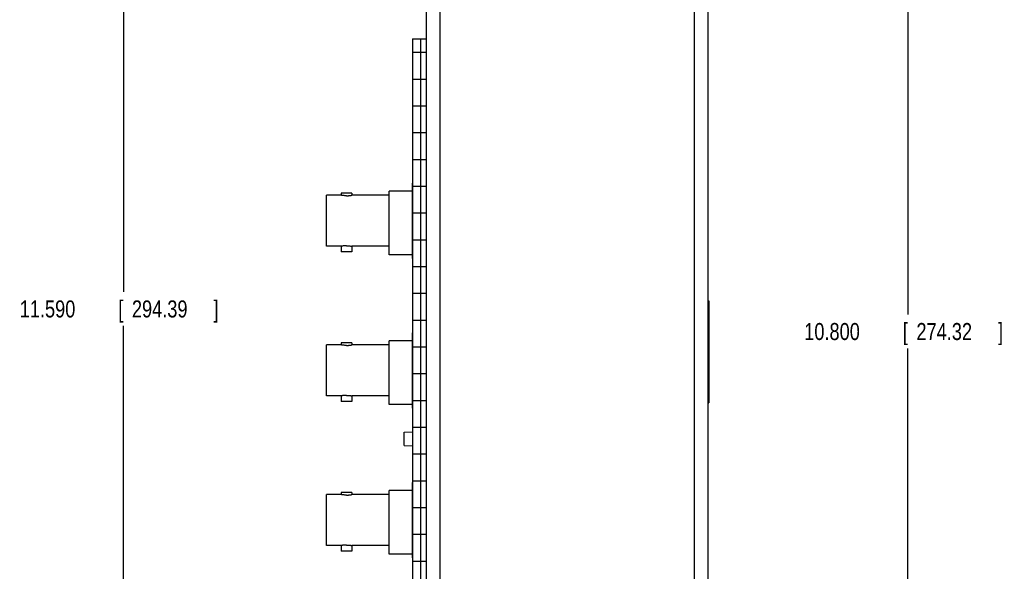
# Model space of a CAD drawing. Header units: inches. Extents: x 0 to 34, y 0 to 22.
# Tile 105 of 111: x 20.9 to 28.1, y 12.1 to 16.2. Entities that reach past the tile are written whole.
import ezdxf

# ---------------------------------------------------------------- set-up
doc = ezdxf.new("R2010")
doc.units = ezdxf.units.IN
doc.header["$LTSCALE"] = 1.87
doc.header["$MEASUREMENT"] = 0
doc.layers.get('0').update_dxf_attribs({"linetype": 'CONTINUOUS'})
doc.layers.add('DATUMCURVES', color=7, linetype='CONTINUOUS')
doc.layers.add('DIMENSIONS', color=7, linetype='CONTINUOUS')
doc.styles.get("Standard").update_dxf_attribs({"font": 'txt', "width": 0.8})
doc.dimstyles.new('DIMSTYLE_1', dxfattribs={"dimtxt": 0.125, "dimasz": 0.18, "dimexe": 0.18, "dimexo": 0.0625, "dimgap": 0.09, "dimtad": 0, "dimtih": 1, "dimtoh": 1, "dimdec": 3, "dimzin": 4, "dimdsep": 46, "dimtxsty": 'STANDARD', "dimblk": '_FILLED', "dimblk1": '_FILLED', "dimblk2": '_FILLED', "dimcen": 0.09, "dimadec": 0, "dimazin": 0, "dimtp": 0.001, "dimtm": 0.001, "dimtfac": 1, "dimtdec": 3, "dimtofl": 0, "dimtmove": 0, "dimatfit": 3, "dimldrblk": '_FILLED', "dimfxl": 1, "dimtolj": 1, "dimtzin": 4, "dimarcsym": 0})

# ---------------------------------------------------------------- blocks, each defined once
blk = doc.blocks.new('_FILLED')
at = {"color": 0, "linetype": 'BYBLOCK'}
blk.add_solid([(0, 0), (-1, 0.174), (-1, -0.174)], dxfattribs=at)
blk = doc.blocks.new('*D19')
at = {"layer": 'DIMENSIONS', "color": 2, "linetype": 'CONTINUOUS'}
for p, q in [((26.2019, 19.1435), (27.5605, 19.1435)), ((27.4355, 19.1435), (27.4355, 14.0172)), ((27.4355, 8.3436), (27.4355, 13.7672)), ((26.0081, 8.3436), (27.5605, 8.3436))]:
    blk.add_line(p, q, dxfattribs=at)
at = {"layer": 'DIMENSIONS', "color": 2, "linetype": 'CONTINUOUS', "xscale": 0.18, "yscale": 0.18, "zscale": 0.18}
for p, rotation in [((27.4355, 19.1435), 90), ((27.4355, 8.3436), 270)]:
    blk.add_blockref('_FILLED', p, dxfattribs=dict(at, rotation=rotation))
at = {"layer": 'DIMENSIONS', "color": 2, "linetype": 'CONTINUOUS', "width": 0.8}
for s, p in [('10.800', (26.673, 13.8297)), ('[', (27.398, 13.8297)), ('274.32', (27.498, 13.8297)), (']', (28.098, 13.8297))]:
    blk.add_text(s, height=0.125, dxfattribs=at).set_placement(p)
blk = doc.blocks.new('*D20')
at = {"layer": 'DIMENSIONS', "color": 2, "linetype": 'CONTINUOUS'}
for p, q in [((23.877, 19.5385), (21.5422, 19.5385)), ((21.6672, 19.5385), (21.6672, 14.1833)), ((21.6672, 7.9485), (21.6672, 13.9333)), ((23.877, 7.9485), (21.5422, 7.9485))]:
    blk.add_line(p, q, dxfattribs=at)
at = {"layer": 'DIMENSIONS', "color": 2, "linetype": 'CONTINUOUS', "xscale": 0.18, "yscale": 0.18, "zscale": 0.18}
for p, rotation in [((21.6672, 19.5385), 90), ((21.6672, 7.9485), 270)]:
    blk.add_blockref('_FILLED', p, dxfattribs=dict(at, rotation=rotation))
at = {"layer": 'DIMENSIONS', "color": 2, "linetype": 'CONTINUOUS', "width": 0.8}
for s, p in [('11.590', (20.9047, 13.9958)), ('[', (21.6297, 13.9958)), ('294.39', (21.7297, 13.9958)), (']', (22.3297, 13.9958))]:
    blk.add_text(s, height=0.125, dxfattribs=at).set_placement(p)

msp = doc.modelspace()

# ---------------------------------------------------------------- linework, layer by layer
at = {"color": 7, "linetype": 'CONTINUOUS'}
for p, q in [((23.8946, 8.9485), (23.8946, 18.5385)), ((23.8966, 8.9485), (23.8966, 18.5385)), ((23.9966, 8.9485), (23.9966, 18.5385)), ((25.8666, 8.9485), (25.8666, 18.5385)), ((25.9666, 8.9485), (25.9666, 18.5385)), ((23.7939, 16.0435), (23.7939, 10.0396)), ((23.7939, 16.0435), (23.8946, 16.0435)), ((23.853, 10.0396), (23.853, 16.0435)), ((23.7939, 15.9451), (23.8946, 15.9451)), ((23.7939, 15.7482), (23.8946, 15.7482)), ((23.7939, 15.5514), (23.8946, 15.5514)), ((23.7939, 15.3545), (23.8946, 15.3545)), ((23.7939, 15.1577), (23.8946, 15.1577)), ((23.6216, 14.4565), (23.6216, 14.9245)), ((23.7936, 14.9245), (23.6216, 14.9245)), ((23.7939, 14.9835), (23.7936, 14.983)), ((23.7936, 14.43), (23.7936, 14.983)), ((23.7939, 14.9608), (23.8946, 14.9608)), ((23.1616, 14.519), (23.1616, 14.894)), ((23.2691, 14.894), (23.1616, 14.894)), ((23.2691, 14.9098), (23.2691, 14.894)), ((23.3461, 14.9098), (23.2691, 14.9098)), ((23.3461, 14.9098), (23.3461, 14.894)), ((23.6216, 14.894), (23.3461, 14.894)), ((23.7939, 14.764), (23.8946, 14.764)), ((23.7939, 14.5671), (23.8946, 14.5671)), ((23.2691, 14.519), (23.1616, 14.519)), ((23.2691, 14.5191), (23.2691, 14.4773)), ((23.3461, 14.5191), (23.3461, 14.4773)), ((23.6216, 14.519), (23.3461, 14.519)), ((23.3461, 14.4773), (23.2691, 14.4773)), ((23.7936, 14.4565), (23.6216, 14.4565)), ((23.7939, 14.4295), (23.7936, 14.43)), ((23.7939, 14.3703), (23.8946, 14.3703)), ((23.7939, 14.1734), (23.8946, 14.1734)), ((25.9666, 14.1185), (25.9716, 14.1185)), ((25.9716, 14.1185), (25.9716, 13.3685)), ((23.7939, 13.9766), (23.8946, 13.9766)), ((23.7939, 13.8835), (23.7936, 13.883)), ((23.7936, 13.33), (23.7936, 13.883)), ((23.1616, 13.419), (23.1616, 13.794)), ((23.2691, 13.794), (23.1616, 13.794)), ((23.2691, 13.8098), (23.2691, 13.794)), ((23.3461, 13.8098), (23.2691, 13.8098)), ((23.3461, 13.8098), (23.3461, 13.794)), ((23.6216, 13.794), (23.3461, 13.794)), ((23.6216, 13.3565), (23.6216, 13.8245)), ((23.7936, 13.8245), (23.6216, 13.8245)), ((23.7939, 13.7797), (23.8946, 13.7797)), ((23.7939, 13.5829), (23.8946, 13.5829)), ((23.2691, 13.419), (23.1616, 13.419)), ((23.2691, 13.4191), (23.2691, 13.3773)), ((23.3461, 13.4191), (23.3461, 13.3773)), ((23.6216, 13.419), (23.3461, 13.419)), ((23.3461, 13.3773), (23.2691, 13.3773)), ((23.7936, 13.3565), (23.6216, 13.3565)), ((23.7939, 13.3295), (23.7936, 13.33)), ((23.7939, 13.386), (23.8946, 13.386)), ((25.9666, 13.3685), (25.9716, 13.3685)), ((23.7939, 13.1892), (23.8946, 13.1892)), ((23.7316, 13.1535), (23.7939, 13.155)), ((23.7316, 13.0535), (23.7316, 13.1535)), ((23.7316, 13.0535), (23.7939, 13.0521)), ((23.7939, 12.9923), (23.8946, 12.9923)), ((23.7939, 12.7835), (23.7936, 12.783)), ((23.7936, 12.23), (23.7936, 12.783)), ((23.7939, 12.7955), (23.8946, 12.7955)), ((23.1616, 12.319), (23.1616, 12.694)), ((23.2691, 12.694), (23.1616, 12.694)), ((23.2691, 12.7098), (23.2691, 12.694)), ((23.3461, 12.7098), (23.2691, 12.7098)), ((23.3461, 12.7098), (23.3461, 12.694)), ((23.6216, 12.694), (23.3461, 12.694)), ((23.6216, 12.2565), (23.6216, 12.7245)), ((23.7936, 12.7245), (23.6216, 12.7245)), ((23.7939, 12.5986), (23.8946, 12.5986)), ((23.7939, 12.4018), (23.8946, 12.4018)), ((23.2691, 12.319), (23.1616, 12.319)), ((23.2691, 12.3191), (23.2691, 12.2773)), ((23.3461, 12.3191), (23.3461, 12.2773)), ((23.6216, 12.319), (23.3461, 12.319)), ((23.3461, 12.2773), (23.2691, 12.2773)), ((23.7936, 12.2565), (23.6216, 12.2565)), ((23.7939, 12.2295), (23.7936, 12.23)), ((23.7939, 12.2049), (23.8946, 12.2049))]:
    msp.add_line(p, q, dxfattribs=at)
for points, knots in [([(23.3076, 14.89), (23.3046, 14.89), (23.2986, 14.8902), (23.2901, 14.8908), (23.2827, 14.8917), (23.2762, 14.8927), (23.273, 14.8932), (23.2694, 14.894), (23.2694, 14.894)], [0, 0, 0, 0, 0.237549, 0.464616, 0.664888, 0.827622, 0.941018, 1, 1, 1, 1]), ([(23.3076, 14.89), (23.3107, 14.89), (23.3166, 14.8902), (23.3252, 14.8908), (23.3325, 14.8917), (23.339, 14.8927), (23.3423, 14.8932), (23.3458, 14.894), (23.3458, 14.894)], [0, 0, 0, 0, 0.237549, 0.464616, 0.664888, 0.827622, 0.941018, 1, 1, 1, 1]), ([(23.3076, 14.523), (23.3046, 14.523), (23.2986, 14.5229), (23.2901, 14.5222), (23.2827, 14.5214), (23.2762, 14.5204), (23.273, 14.5198), (23.2694, 14.5191), (23.2694, 14.5191)], [0, 0, 0, 0, 0.237311, 0.46457, 0.664765, 0.827708, 0.941024, 1, 1, 1, 1]), ([(23.3076, 14.523), (23.3107, 14.523), (23.3166, 14.5229), (23.3252, 14.5222), (23.3325, 14.5214), (23.339, 14.5204), (23.3423, 14.5198), (23.3458, 14.5191), (23.3458, 14.5191)], [0, 0, 0, 0, 0.237311, 0.46457, 0.664765, 0.827708, 0.941024, 1, 1, 1, 1]), ([(23.3076, 13.79), (23.3046, 13.79), (23.2986, 13.7902), (23.2901, 13.7908), (23.2827, 13.7917), (23.2762, 13.7927), (23.273, 13.7932), (23.2694, 13.794), (23.2694, 13.794)], [0, 0, 0, 0, 0.237549, 0.464616, 0.664888, 0.827622, 0.941018, 1, 1, 1, 1]), ([(23.3076, 13.79), (23.3107, 13.79), (23.3166, 13.7902), (23.3252, 13.7908), (23.3325, 13.7917), (23.339, 13.7927), (23.3423, 13.7932), (23.3458, 13.794), (23.3458, 13.794)], [0, 0, 0, 0, 0.237549, 0.464616, 0.664888, 0.827622, 0.941018, 1, 1, 1, 1]), ([(23.3076, 13.423), (23.3046, 13.423), (23.2986, 13.4229), (23.2901, 13.4222), (23.2827, 13.4214), (23.2762, 13.4204), (23.273, 13.4198), (23.2694, 13.4191), (23.2694, 13.4191)], [0, 0, 0, 0, 0.237311, 0.46457, 0.664765, 0.827708, 0.941024, 1, 1, 1, 1]), ([(23.3076, 13.423), (23.3107, 13.423), (23.3166, 13.4229), (23.3252, 13.4222), (23.3325, 13.4214), (23.339, 13.4204), (23.3423, 13.4198), (23.3458, 13.4191), (23.3458, 13.4191)], [0, 0, 0, 0, 0.237311, 0.46457, 0.664765, 0.827708, 0.941024, 1, 1, 1, 1]), ([(23.3076, 12.69), (23.3046, 12.69), (23.2986, 12.6902), (23.2901, 12.6908), (23.2827, 12.6917), (23.2762, 12.6927), (23.273, 12.6932), (23.2694, 12.694), (23.2694, 12.694)], [0, 0, 0, 0, 0.237549, 0.464616, 0.664888, 0.827622, 0.941018, 1, 1, 1, 1]), ([(23.3076, 12.69), (23.3107, 12.69), (23.3166, 12.6902), (23.3252, 12.6908), (23.3325, 12.6917), (23.339, 12.6927), (23.3423, 12.6932), (23.3458, 12.694), (23.3458, 12.694)], [0, 0, 0, 0, 0.237549, 0.464616, 0.664888, 0.827622, 0.941018, 1, 1, 1, 1]), ([(23.3076, 12.323), (23.3046, 12.323), (23.2986, 12.3229), (23.2901, 12.3222), (23.2827, 12.3214), (23.2762, 12.3204), (23.273, 12.3198), (23.2694, 12.3191), (23.2694, 12.3191)], [0, 0, 0, 0, 0.237311, 0.46457, 0.664765, 0.827708, 0.941024, 1, 1, 1, 1]), ([(23.3076, 12.323), (23.3107, 12.323), (23.3166, 12.3229), (23.3252, 12.3222), (23.3325, 12.3214), (23.339, 12.3204), (23.3423, 12.3198), (23.3458, 12.3191), (23.3458, 12.3191)], [0, 0, 0, 0, 0.237311, 0.46457, 0.664765, 0.827708, 0.941024, 1, 1, 1, 1])]:
    msp.add_open_spline(points, degree=3, knots=knots, dxfattribs=at)
at = {"layer": 'DATUMCURVES', "color": 40, "linetype": 'CONTINUOUS'}
msp.add_open_spline([(25.9716, 13.3686, 1.9049), (25.9716, 13.4076, 1.9049), (25.9716, 13.6576, 1.9049), (25.9716, 13.9076, 1.9049), (25.9716, 14.1186, 1.9049)], degree=3, knots=[0, 0, 0, 0, 0.15625, 1, 1, 1, 1], dxfattribs=at)

# ---------------------------------------------------------------- dimensions: what is measured, and where the dimension line sits
at = {"layer": 'DIMENSIONS', "color": 2, "linetype": 'CONTINUOUS'}
for base, p1, p2, picture, middle in [((21.6672, 7.9485), (23.877, 19.5385), (23.877, 7.9485), '*D20', (21.6672, 14.0583)), ((27.4355, 8.3436), (26.2019, 19.1435), (26.0081, 8.3436), '*D19', (27.4355, 13.8922))]:
    dim = msp.add_linear_dim(base=base, p1=p1, p2=p2, angle=270, dimstyle='DIMSTYLE_1', dxfattribs=at)
    dim.commit()
    dim.dimension.update_dxf_attribs({"geometry": picture, "text_midpoint": middle, "dimtype": 160})

doc.saveas('drawing.dxf')
